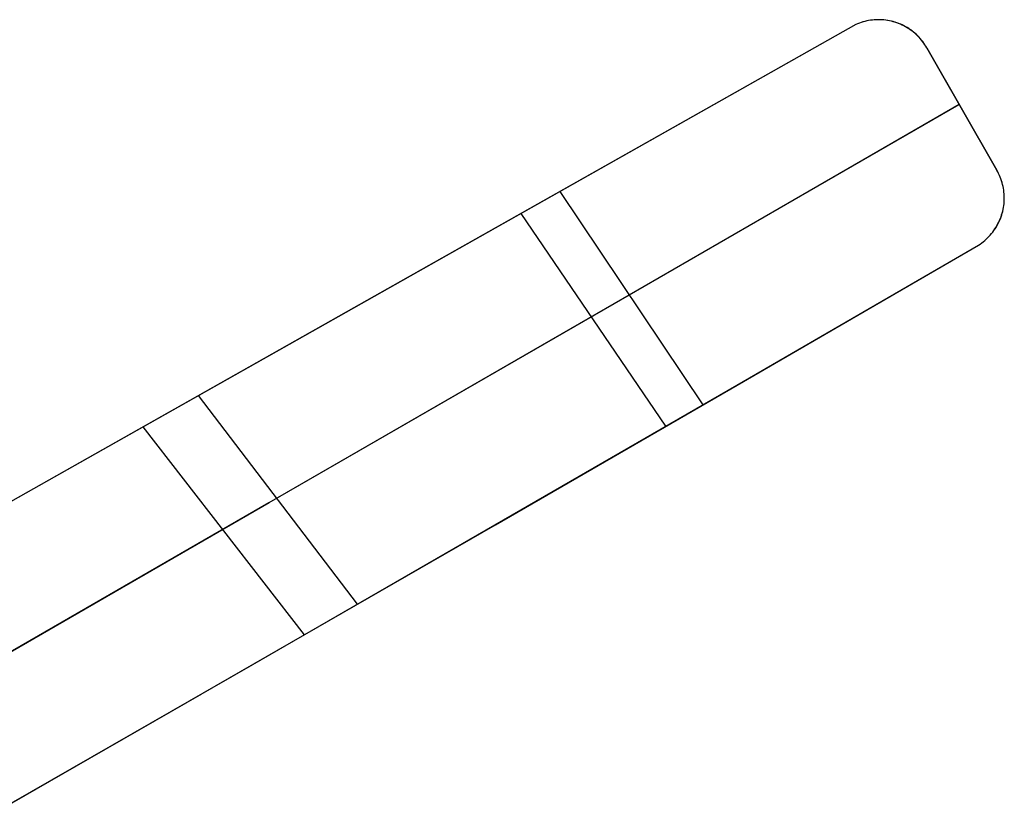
# Model space of a CAD drawing. Header units: millimetres. Extents: x 9001 to 10165, y -167 to 850.
# Tile 216 of 216: x 9727 to 10165, y 496 to 845. Entities that reach past the tile are written whole.
import ezdxf

# ---------------------------------------------------------------- set-up
doc = ezdxf.new("R2010")
doc.units = ezdxf.units.MM
doc.layers.add('1', color=7, linetype='Continuous')

msp = doc.modelspace()

# ---------------------------------------------------------------- linework, layer by layer
at = {"layer": '1', "color": 29, "true_color": 0x4d342b}
for p, q in [((10099.28, 842.89, 61.8), (9608.39, 565.65, 61.8)), ((10099.28, 842.89, 60.45), (9872.36, 714.73, 57.45)), ((10099.28, 842.89, 66.35), (9872.5, 714.81, 63.36)), ((10100.06, 843.22, 66.35), (10099.28, 842.89, 66.35)), ((10100.06, 843.22, 60.45), (10099.28, 842.89, 60.45)), ((10100.06, 843.22, 61.77), (10099.28, 842.89, 61.77)), ((10099.28, 842.89, 60.45), (10099.28, 842.89, 66.35)), ((10100.85, 843.53, 61.77), (10100.06, 843.22, 61.77)), ((10100.86, 843.52, 66.35), (10100.06, 843.22, 66.35)), ((10100.86, 843.52, 60.45), (10100.06, 843.22, 60.45)), ((10101.65, 843.81, 61.77), (10100.85, 843.53, 61.77)), ((10101.67, 843.8, 66.34), (10100.86, 843.52, 66.35)), ((10101.67, 843.8, 60.45), (10100.86, 843.52, 60.45)), ((10102.46, 844.06, 61.77), (10101.65, 843.81, 61.77)), ((10102.48, 844.05, 66.33), (10101.67, 843.8, 66.34)), ((10102.48, 844.05, 60.43), (10101.67, 843.8, 60.45)), ((10103.28, 844.28, 61.77), (10102.46, 844.06, 61.77)), ((10103.31, 844.27, 66.32), (10102.48, 844.05, 66.33)), ((10103.31, 844.27, 60.42), (10102.48, 844.05, 60.43)), ((10104.11, 844.47, 61.77), (10103.28, 844.28, 61.77)), ((10104.14, 844.46, 66.3), (10103.31, 844.27, 66.32)), ((10104.14, 844.46, 60.4), (10103.31, 844.27, 60.42)), ((10104.94, 844.64, 61.77), (10104.11, 844.47, 61.77)), ((10104.98, 844.63, 66.28), (10104.14, 844.46, 66.3)), ((10104.98, 844.63, 60.38), (10104.14, 844.46, 60.4)), ((10104.27, 844.48, 60.39), (10104.27, 844.48, 66.29)), ((10105.78, 844.77, 61.77), (10104.94, 844.64, 61.77)), ((10105.82, 844.76, 66.25), (10104.98, 844.63, 66.28)), ((10105.82, 844.76, 60.35), (10104.98, 844.63, 60.38)), ((10106.62, 844.88, 61.77), (10105.78, 844.77, 61.77)), ((10106.66, 844.87, 66.21), (10105.82, 844.76, 66.25)), ((10106.66, 844.87, 60.31), (10105.82, 844.76, 60.35)), ((10107.47, 844.96, 61.77), (10106.62, 844.88, 61.77)), ((10107.51, 844.94, 66.18), (10106.66, 844.87, 66.21)), ((10107.51, 844.94, 60.28), (10106.66, 844.87, 60.31)), ((10108.31, 845.01, 61.77), (10107.47, 844.96, 61.77)), ((10108.36, 844.99, 66.14), (10107.51, 844.94, 66.18)), ((10108.36, 844.99, 60.24), (10107.51, 844.94, 60.28)), ((10109.16, 845.03, 61.77), (10108.31, 845.01, 61.77)), ((10109.22, 845.01, 66.09), (10108.36, 844.99, 66.14)), ((10109.22, 845.01, 60.19), (10108.36, 844.99, 60.24)), ((10110.01, 845.02, 61.77), (10109.16, 845.03, 61.77)), ((10110.07, 845, 66.04), (10109.22, 845.01, 66.09)), ((10110.07, 845, 60.14), (10109.22, 845.01, 60.19)), ((10109.48, 845.01, 60.17), (10109.48, 845.01, 66.07)), ((10110.86, 844.98, 61.77), (10110.01, 845.02, 61.77)), ((10110.92, 844.97, 65.99), (10110.07, 845, 66.04)), ((10110.92, 844.97, 60.09), (10110.07, 845, 60.14)), ((10111.71, 844.92, 61.77), (10110.86, 844.98, 61.77)), ((10111.77, 844.9, 65.93), (10110.92, 844.97, 65.99)), ((10111.77, 844.9, 60.03), (10110.92, 844.97, 60.09)), ((10112.55, 844.82, 61.77), (10111.71, 844.92, 61.77)), ((10112.61, 844.8, 65.87), (10111.77, 844.9, 65.93)), ((10112.61, 844.8, 59.97), (10111.77, 844.9, 60.03)), ((10113.39, 844.7, 61.77), (10112.55, 844.82, 61.77)), ((10113.45, 844.68, 65.81), (10112.61, 844.8, 65.87)), ((10113.45, 844.68, 59.9), (10112.61, 844.8, 59.97)), ((10114.22, 844.54, 61.77), (10113.39, 844.7, 61.77)), ((10114.29, 844.52, 65.74), (10113.45, 844.68, 65.81)), ((10114.29, 844.52, 59.84), (10113.45, 844.68, 59.9)), ((10115.05, 844.36, 61.77), (10114.22, 844.54, 61.77)), ((10115.12, 844.34, 65.66), (10114.29, 844.52, 65.74)), ((10115.12, 844.34, 59.76), (10114.29, 844.52, 59.84)), ((10114.67, 844.44, 59.8), (10114.67, 844.44, 65.7)), ((10115.87, 844.15, 61.77), (10115.05, 844.36, 61.77)), ((10115.94, 844.13, 65.59), (10115.12, 844.34, 65.66)), ((10115.94, 844.13, 59.69), (10115.12, 844.34, 59.76)), ((10116.69, 843.91, 61.77), (10115.87, 844.15, 61.77)), ((10116.76, 843.89, 65.51), (10115.94, 844.13, 65.59)), ((10116.76, 843.89, 59.61), (10115.94, 844.13, 59.69)), ((10117.5, 843.65, 61.77), (10116.69, 843.91, 61.77)), ((10117.56, 843.62, 65.43), (10116.76, 843.89, 65.51)), ((10117.57, 843.62, 59.52), (10116.76, 843.89, 59.61)), ((10118.29, 843.35, 61.77), (10117.5, 843.65, 61.77)), ((10118.36, 843.33, 65.34), (10117.56, 843.62, 65.43)), ((10118.36, 843.33, 59.44), (10117.57, 843.62, 59.52)), ((10119.08, 843.03, 61.77), (10118.29, 843.35, 61.77)), ((10119.15, 843.01, 65.25), (10118.36, 843.33, 65.34)), ((10119.15, 843.01, 59.35), (10118.36, 843.33, 59.44)), ((10119.85, 842.69, 61.77), (10119.08, 843.03, 61.77)), ((10119.92, 842.66, 65.16), (10119.15, 843.01, 65.25)), ((10119.92, 842.66, 59.25), (10119.15, 843.01, 59.35)), ((10119.61, 842.81, 59.29), (10119.61, 842.81, 65.2)), ((10120.61, 842.31, 61.77), (10119.85, 842.69, 61.77)), ((10120.68, 842.29, 65.06), (10119.92, 842.66, 65.16)), ((10120.68, 842.29, 59.16), (10119.92, 842.66, 59.25)), ((10121.36, 841.91, 61.77), (10120.61, 842.31, 61.77)), ((10121.43, 841.89, 64.96), (10120.68, 842.29, 65.06)), ((10121.43, 841.89, 59.06), (10120.68, 842.29, 59.16)), ((10122.1, 841.49, 61.77), (10121.36, 841.91, 61.77)), ((10122.16, 841.46, 64.86), (10121.43, 841.89, 64.96)), ((10122.16, 841.46, 58.96), (10121.43, 841.89, 59.06)), ((10122.82, 841.04, 61.77), (10122.1, 841.49, 61.77)), ((10122.88, 841.02, 64.76), (10122.16, 841.46, 64.86)), ((10122.88, 841.02, 58.85), (10122.16, 841.46, 58.96)), ((10123.52, 840.56, 61.77), (10122.82, 841.04, 61.77)), ((10123.58, 840.54, 64.65), (10122.88, 841.02, 64.76)), ((10123.58, 840.54, 58.75), (10122.88, 841.02, 58.85)), ((10124.21, 840.06, 61.77), (10123.52, 840.56, 61.77)), ((10124.26, 840.04, 64.54), (10123.58, 840.54, 64.65)), ((10124.27, 840.04, 58.64), (10123.58, 840.54, 58.75)), ((10124.09, 840.18, 58.67), (10124.09, 840.18, 64.57)), ((10124.88, 839.54, 61.77), (10124.21, 840.06, 61.77)), ((10124.93, 839.52, 64.43), (10124.26, 840.04, 64.54)), ((10124.93, 839.52, 58.52), (10124.27, 840.04, 58.64)), ((10125.53, 839, 61.77), (10124.88, 839.54, 61.77)), ((10125.58, 838.98, 64.32), (10124.93, 839.52, 64.43)), ((10125.58, 838.98, 58.41), (10124.93, 839.52, 58.52)), ((10126.16, 838.43, 61.77), (10125.53, 839, 61.77)), ((10126.21, 838.41, 64.2), (10125.58, 838.98, 64.32)), ((10126.21, 838.41, 58.3), (10125.58, 838.98, 58.41)), ((10126.77, 837.84, 61.77), (10126.16, 838.43, 61.77)), ((10126.82, 837.83, 64.08), (10126.21, 838.41, 64.2)), ((10126.82, 837.83, 58.18), (10126.21, 838.41, 58.3)), ((10127.36, 837.23, 61.77), (10126.77, 837.84, 61.77)), ((10127.4, 837.22, 63.96), (10126.82, 837.83, 64.08)), ((10127.4, 837.22, 58.06), (10126.82, 837.83, 58.18)), ((10127.93, 836.6, 61.77), (10127.36, 837.23, 61.77)), ((10127.97, 836.59, 63.84), (10127.4, 837.22, 63.96)), ((10127.97, 836.59, 57.94), (10127.4, 837.22, 58.06)), ((10127.9, 836.68, 57.96), (10127.9, 836.68, 63.86)), ((10128.48, 835.96, 61.77), (10127.93, 836.6, 61.77)), ((10128.51, 835.95, 63.72), (10127.97, 836.59, 63.84)), ((10128.51, 835.95, 57.81), (10127.97, 836.59, 57.94)), ((10129.01, 835.29, 61.77), (10128.48, 835.96, 61.77)), ((10129.03, 835.28, 63.6), (10128.51, 835.95, 63.72)), ((10129.03, 835.28, 57.69), (10128.51, 835.95, 57.81)), ((10129.51, 834.61, 61.77), (10129.01, 835.29, 61.77)), ((10129.53, 834.6, 63.47), (10129.03, 835.28, 63.6)), ((10129.53, 834.6, 57.57), (10129.03, 835.28, 57.69)), ((10129.99, 833.91, 61.77), (10129.51, 834.61, 61.77)), ((10130, 833.9, 63.35), (10129.53, 834.6, 63.47)), ((10130, 833.9, 57.44), (10129.53, 834.6, 57.57)), ((10130.45, 833.19, 61.77), (10129.99, 833.91, 61.77)), ((10130.45, 833.19, 63.22), (10130, 833.9, 63.35)), ((10130.45, 833.19, 57.31), (10130, 833.9, 57.44)), ((10130.88, 832.46, 63.09), (10130.45, 833.19, 63.22)), ((10130.88, 832.46, 57.19), (10130.45, 833.19, 57.31)), ((10130.88, 832.46, 61.77), (10130.45, 833.19, 61.77)), ((10130.88, 832.46, 57.19), (10161.99, 778.02, 47.62)), ((10130.88, 832.46, 63.09), (10130.88, 832.46, 57.19)), ((10161.99, 778.02, 53.54), (10130.88, 832.46, 63.09)), ((10156.07, 788.38, 55.36), (10136.83, 822.05, 55.36)), ((10145.26, 807.28, 52.76), (9991.69, 718.62, 49.46)), ((9991.81, 718.68, 55.24), (10145.27, 807.28, 58.68)), ((10146.43, 805.24, 52.41), (10146.43, 805.24, 58.32)), ((10162.41, 777.27, 53.41), (10161.99, 778.02, 53.54)), ((10161.99, 778.02, 47.62), (10161.99, 778.02, 53.54)), ((10162.41, 777.27, 47.49), (10161.99, 778.02, 47.62)), ((10162.41, 777.27, 48.25), (10161.99, 778.02, 48.25)), ((10162.8, 776.51, 53.27), (10162.41, 777.27, 53.41)), ((10162.8, 776.51, 47.36), (10162.41, 777.27, 47.49)), ((10162.8, 776.5, 48.25), (10162.41, 777.27, 48.25)), ((10163.17, 775.73, 53.14), (10162.8, 776.51, 53.27)), ((10163.17, 775.73, 47.22), (10162.8, 776.51, 47.36)), ((10163.17, 775.72, 48.25), (10162.8, 776.5, 48.25)), ((10163.51, 774.95, 53.01), (10163.17, 775.73, 53.14)), ((10163.51, 774.95, 47.09), (10163.17, 775.73, 47.22)), ((10163.5, 774.93, 48.25), (10163.17, 775.72, 48.25)), ((10163.81, 774.13, 48.25), (10163.5, 774.93, 48.25)), ((10163.82, 774.15, 52.87), (10163.51, 774.95, 53.01)), ((10163.82, 774.15, 46.96), (10163.51, 774.95, 47.09)), ((10164.09, 773.31, 48.25), (10163.81, 774.13, 48.25)), ((10164.1, 773.34, 52.74), (10163.82, 774.15, 52.87)), ((10164.1, 773.34, 46.82), (10163.82, 774.15, 46.96)), ((10164.35, 772.49, 48.25), (10164.09, 773.31, 48.25)), ((10164.36, 772.52, 52.6), (10164.1, 773.34, 52.74)), ((10164.36, 772.52, 46.69), (10164.1, 773.34, 46.82)), ((10164.18, 773.12, 46.79), (10164.18, 773.12, 52.7)), ((10164.57, 771.66, 48.25), (10164.35, 772.49, 48.25)), ((10164.58, 771.69, 52.47), (10164.36, 772.52, 52.6)), ((10164.58, 771.69, 46.55), (10164.36, 772.52, 46.69)), ((10164.77, 770.82, 48.25), (10164.57, 771.66, 48.25)), ((10164.78, 770.86, 52.33), (10164.58, 771.69, 52.47)), ((10164.78, 770.86, 46.42), (10164.58, 771.69, 46.55)), ((10031.32, 673.68, 46.02), (9967.7, 768.58, 64.01)), ((10164.93, 769.97, 48.25), (10164.77, 770.82, 48.25)), ((10164.94, 770.01, 52.2), (10164.78, 770.86, 52.33)), ((10164.94, 770.02, 46.28), (10164.78, 770.86, 46.42)), ((10165.07, 769.12, 48.25), (10164.93, 769.97, 48.25)), ((10165.08, 769.17, 46.15), (10164.94, 770.02, 46.28)), ((10165.08, 769.17, 52.06), (10164.94, 770.01, 52.2)), ((10165.18, 768.27, 48.25), (10165.07, 769.12, 48.25)), ((10165.19, 768.32, 51.93), (10165.08, 769.17, 52.06)), ((10165.19, 768.32, 46.02), (10165.08, 769.17, 46.15)), ((10165.26, 767.41, 48.25), (10165.18, 768.27, 48.25)), ((10165.27, 767.46, 51.8), (10165.19, 768.32, 51.93)), ((10165.27, 767.46, 45.88), (10165.19, 768.32, 46.02)), ((10165.24, 767.85, 45.95), (10165.24, 767.85, 51.86)), ((10165.3, 766.55, 48.25), (10165.26, 767.41, 48.25)), ((10165.32, 766.61, 51.66), (10165.27, 767.46, 51.8)), ((10165.32, 766.61, 45.75), (10165.27, 767.46, 45.88)), ((10164.98, 761.47, 50.9), (10165.11, 762.32, 51.02)), ((10164.98, 761.47, 44.99), (10165.11, 762.32, 45.12)), ((10165.09, 762.26, 48.25), (10165.2, 763.11, 48.25)), ((10165.11, 762.32, 51.02), (10165.21, 763.18, 51.15)), ((10165.11, 762.32, 45.12), (10165.21, 763.18, 45.24)), ((10165.13, 762.47, 45.14), (10165.13, 762.47, 51.05)), ((10165.2, 763.11, 48.25), (10165.27, 763.97, 48.25)), ((10165.21, 763.18, 51.15), (10165.28, 764.03, 51.27)), ((10165.21, 763.18, 45.24), (10165.28, 764.03, 45.37)), ((10165.27, 763.97, 48.25), (10165.31, 764.83, 48.25)), ((10165.28, 764.03, 51.27), (10165.32, 764.89, 51.4)), ((10165.28, 764.03, 45.37), (10165.32, 764.89, 45.49)), ((10165.32, 765.69, 48.25), (10165.3, 766.55, 48.25)), ((10165.31, 764.83, 48.25), (10165.32, 765.69, 48.25)), ((10165.34, 765.75, 51.53), (10165.32, 766.61, 51.66)), ((10165.34, 765.75, 45.62), (10165.32, 766.61, 45.75)), ((10165.32, 764.89, 51.4), (10165.34, 765.75, 51.53)), ((10165.32, 764.89, 45.49), (10165.34, 765.75, 45.62)), ((10014.67, 664.05, 40.36), (9950.41, 758.81, 57.94)), ((10163.87, 757.25, 48.25), (10164.15, 758.06, 48.25)), ((10163.89, 757.32, 50.32), (10164.16, 758.13, 50.43)), ((10163.89, 757.32, 44.42), (10164.17, 758.13, 44.53)), ((10164.15, 758.06, 48.25), (10164.4, 758.89, 48.25)), ((10164.16, 758.13, 50.43), (10164.41, 758.96, 50.54)), ((10164.17, 758.13, 44.53), (10164.41, 758.96, 44.64)), ((10164.4, 758.89, 48.25), (10164.61, 759.72, 48.25)), ((10164.41, 758.96, 50.54), (10164.63, 759.79, 50.66)), ((10164.41, 758.96, 44.64), (10164.63, 759.79, 44.76)), ((10164.61, 759.72, 48.25), (10164.8, 760.56, 48.25)), ((10164.63, 759.79, 50.66), (10164.82, 760.63, 50.78)), ((10164.63, 759.79, 44.76), (10164.82, 760.63, 44.87)), ((10164.8, 760.56, 48.25), (10164.96, 761.41, 48.25)), ((10164.82, 760.63, 50.78), (10164.98, 761.47, 50.9)), ((10164.82, 760.63, 44.87), (10164.98, 761.47, 44.99)), ((10164.96, 761.41, 48.25), (10165.09, 762.26, 48.25)), ((10162.08, 753.34, 48.25), (10162.49, 754.09, 48.25)), ((10162.09, 753.41, 49.8), (10162.51, 754.16, 49.9)), ((10162.09, 753.41, 43.91), (10162.51, 754.16, 44.01)), ((10162.49, 754.09, 48.25), (10162.88, 754.86, 48.25)), ((10162.51, 754.16, 49.9), (10162.89, 754.93, 50)), ((10162.51, 754.16, 44.01), (10162.89, 754.93, 44.1)), ((10162.88, 754.86, 48.25), (10163.24, 755.65, 48.25)), ((10162.89, 754.93, 50), (10163.25, 755.72, 50.1)), ((10162.89, 754.93, 44.1), (10163.25, 755.72, 44.21)), ((10163.24, 755.65, 48.25), (10163.57, 756.44, 48.25)), ((10163.25, 755.72, 50.1), (10163.59, 756.51, 50.21)), ((10163.25, 755.72, 44.21), (10163.59, 756.51, 44.31)), ((10163.57, 756.44, 48.25), (10163.87, 757.25, 48.25)), ((10163.59, 756.51, 50.21), (10163.89, 757.32, 50.32)), ((10163.59, 756.51, 44.31), (10163.89, 757.32, 44.42)), ((10163.85, 757.23, 44.4), (10163.85, 757.23, 50.3)), ((10158.49, 748.51, 48.25), (10159.08, 749.14, 48.25)), ((10158.51, 748.55, 49.22), (10159.09, 749.19, 49.29)), ((10158.51, 748.55, 43.34), (10159.09, 749.19, 43.41)), ((10159.08, 749.14, 48.25), (10159.64, 749.8, 48.25)), ((10159.09, 749.19, 49.29), (10159.65, 749.85, 49.37)), ((10159.09, 749.19, 43.41), (10159.65, 749.85, 43.49)), ((10159.64, 749.8, 48.25), (10160.17, 750.47, 48.25)), ((10159.65, 749.85, 49.37), (10160.19, 750.53, 49.45)), ((10159.65, 749.85, 43.49), (10160.19, 750.53, 43.56)), ((10160.17, 750.47, 48.25), (10160.69, 751.16, 48.25)), ((10160.19, 750.53, 49.45), (10160.7, 751.22, 49.53)), ((10160.19, 750.53, 43.56), (10160.7, 751.22, 43.65)), ((10160.69, 751.16, 48.25), (10161.18, 751.87, 48.25)), ((10160.7, 751.22, 49.53), (10161.19, 751.93, 49.62)), ((10160.7, 751.22, 43.65), (10161.19, 751.93, 43.73)), ((10161.18, 751.87, 48.25), (10161.64, 752.6, 48.25)), ((10161.19, 751.93, 49.62), (10161.66, 752.66, 49.71)), ((10161.19, 751.93, 43.73), (10161.66, 752.66, 43.82)), ((10161.47, 752.37, 43.78), (10161.47, 752.37, 49.67)), ((10161.64, 752.6, 48.25), (10162.08, 753.34, 48.25)), ((10161.66, 752.66, 49.71), (10162.09, 753.41, 49.8)), ((10161.66, 752.66, 43.82), (10162.09, 753.41, 43.91)), ((10153.85, 744.69, 48.83), (10154.57, 745.17, 48.88)), ((10153.85, 744.69, 42.97), (10154.57, 745.17, 43.01)), ((10153.85, 744.69, 48.25), (10154.57, 745.16, 48.25)), ((10154.57, 745.17, 48.88), (10155.28, 745.68, 48.92)), ((10154.57, 745.17, 43.01), (10155.28, 745.68, 43.06)), ((10154.57, 745.16, 48.25), (10155.27, 745.66, 48.25)), ((10155.27, 745.66, 48.25), (10155.96, 746.19, 48.25)), ((10155.28, 745.68, 48.92), (10155.96, 746.21, 48.97)), ((10155.28, 745.68, 43.06), (10155.96, 746.21, 43.1)), ((10155.96, 746.21, 48.97), (10156.63, 746.76, 49.03)), ((10155.96, 746.21, 43.1), (10156.63, 746.76, 43.16)), ((10155.96, 746.19, 48.25), (10156.62, 746.73, 48.25)), ((10156.62, 746.73, 48.25), (10157.27, 747.3, 48.25)), ((10156.63, 746.76, 49.03), (10157.27, 747.34, 49.09)), ((10156.63, 746.76, 43.16), (10157.27, 747.34, 43.22)), ((10157.27, 747.34, 49.09), (10157.9, 747.94, 49.15)), ((10157.27, 747.34, 43.22), (10157.9, 747.94, 43.28)), ((10157.27, 747.3, 48.25), (10157.89, 747.9, 48.25)), ((10157.89, 747.9, 48.25), (10158.49, 748.51, 48.25)), ((10157.9, 747.94, 49.15), (10158.51, 748.55, 49.22)), ((10157.9, 747.94, 43.28), (10158.51, 748.55, 43.34)), ((10158.08, 748.12, 43.29), (10158.08, 748.12, 49.17)), ((10046.31, 682.36, 40.44), (10153.85, 744.69, 42.97)), ((10046.42, 682.42, 46.12), (10153.85, 744.69, 48.83)), ((10153.85, 744.69, 48.83), (10153.85, 744.69, 42.97)), ((9991.69, 718.62, 49.46), (9838.08, 629.93, 50.64)), ((9838.32, 630.07, 56.46), (9991.81, 718.68, 55.24)), ((9872.36, 714.73, 57.45), (9645.43, 586.57, 59.02)), ((9872.5, 714.81, 63.36), (9645.71, 586.73, 65.03)), ((9853.83, 704.27, 57.42), (9853.83, 704.27, 63.33)), ((9938.67, 620.14, 41.38), (10046.31, 682.36, 40.44)), ((9938.89, 620.27, 47.03), (10046.42, 682.42, 46.12)), ((9877.58, 584.91, 49.17), (9806.79, 677.7, 63.39)), ((9853.97, 571.3, 44.56), (9782.2, 663.82, 57.56)), ((9838.08, 629.93, 50.64), (9684.56, 541.29, 56.32)), ((9684.92, 541.5, 62.35), (9838.32, 630.07, 56.46)), ((9831.02, 558.09, 45.78), (9938.67, 620.14, 41.38)), ((9831.36, 558.29, 51.55), (9938.89, 620.27, 47.03)), ((9910.13, 603.67, 42.21), (9910.13, 603.67, 47.88)), ((9723.45, 496.26, 53.63), (9831.02, 558.09, 45.78)), ((9723.91, 496.52, 59.69), (9831.36, 558.29, 51.55)), ((9730.59, 500.35, 53), (9808.33, 545.03, 53))]:
    msp.add_line(p, q, dxfattribs=at)

doc.saveas('drawing.dxf')
